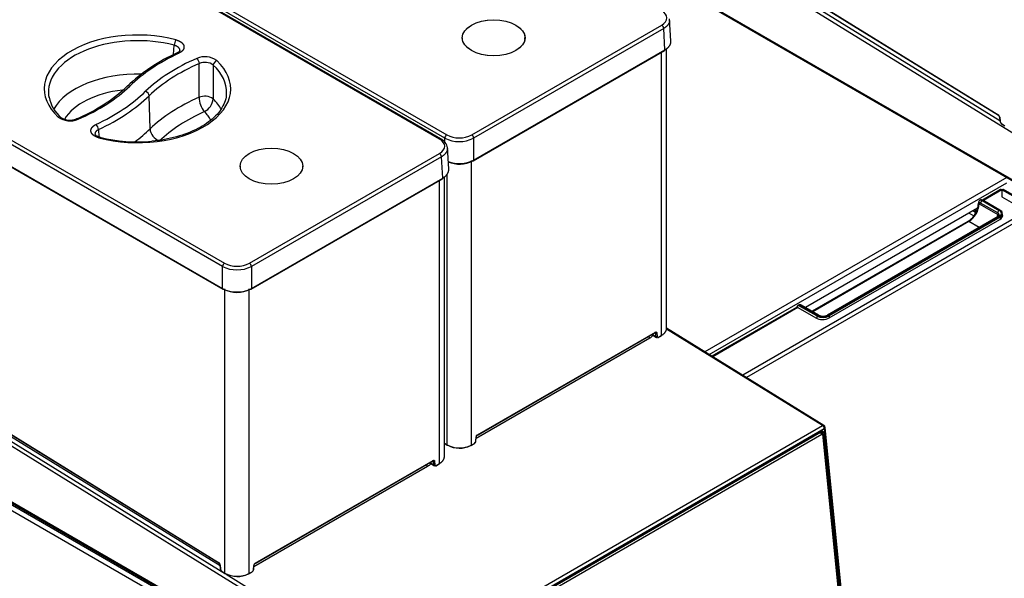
# Model space of a CAD drawing. Header units: millimetres. Extents: x -40 to 419, y 0 to 295.
# Tile 67 of 85: x 335 to 371, y 120 to 140. Entities that reach past the tile are written whole.
import ezdxf

# ---------------------------------------------------------------- set-up
doc = ezdxf.new("R2010")
doc.units = ezdxf.units.MM
doc.layers.add('BW4C_TWINTOWER_H', color=7, linetype='Continuous')
doc.layers.add('Standard', color=7, linetype='Continuous')

# ---------------------------------------------------------------- blocks, each defined once
blk = doc.blocks.new('SE')
at = {"layer": 'BW4C_TWINTOWER_H', "color": 7, "linetype": 'Continuous'}
for p, q in [((377.205, 132.658), (342.687, 153.979)), ((371.106, 136.591), (342.91, 154.007)), ((342.929, 154.181), (371.05, 136.811)), ((342.934, 154.167), (371.056, 136.798)), ((371.069, 136.786), (343.187, 154.008)), ((350.695, 135.929), (322.353, 152.292)), ((350.745, 135.934), (322.403, 152.297)), ((350.885, 135.96), (322.544, 152.323)), ((322.614, 152.443), (350.956, 136.08)), ((375.843, 131.972), (342.6, 151.165)), ((342.621, 151.119), (375.863, 131.926)), ((342.789, 131.286), (314.447, 147.649)), ((314.518, 147.768), (342.86, 131.405)), ((314.4, 146.872), (342.789, 130.481)), ((314.411, 146.847), (342.799, 130.457)), ((359.126, 139.5), (359.077, 140.307)), ((351.868, 136.08), (358.791, 140.077)), ((358.862, 139.957), (351.938, 135.96)), ((358.909, 139.18), (358.862, 139.957)), ((351.526, 139.615), (351.526, 139.569)), ((353.808, 139.569), (353.808, 139.615)), ((341.008, 139.006), (341.031, 139.346)), ((351.938, 135.156), (358.909, 139.18)), ((358.969, 129.024), (358.969, 139.232)), ((351.928, 135.132), (358.898, 139.156)), ((358.787, 128.779), (358.787, 139.092)), ((341.933, 137.45), (341.945, 138.679)), ((314.527, 137.873), (342.649, 120.503)), ((314.533, 137.859), (342.654, 120.49)), ((348.804, 116.268), (314.285, 137.589)), ((342.904, 120.078), (314.358, 137.71)), ((342.698, 120.378), (314.785, 137.619)), ((340.15, 136.296), (340.117, 137.503)), ((309.682, 137.081), (342.746, 117.991)), ((342.831, 118.138), (309.774, 137.224)), ((371.096, 136.73), (371.106, 136.586)), ((371.105, 136.72), (371.115, 136.576)), ((371.163, 136.496), (371.279, 136.425)), ((371.168, 136.483), (371.284, 136.411)), ((338.273, 136.273), (338.289, 136.007)), ((350.885, 135.816), (350.885, 135.96)), ((351.938, 135.96), (351.938, 135.156)), ((351.03, 134.826), (350.981, 135.633)), ((343.771, 131.405), (350.695, 135.402)), ((350.765, 135.283), (343.842, 131.286)), ((350.812, 134.506), (350.765, 135.283)), ((343.43, 134.941), (343.43, 134.895)), ((345.711, 134.895), (345.711, 134.941)), ((351.85, 135.143), (351.85, 124.774)), ((347.441, 115.583), (314.199, 134.775)), ((314.219, 134.729), (347.462, 115.537)), ((350.872, 124.35), (350.872, 134.558)), ((350.974, 124.791), (350.974, 134.646)), ((371.361, 134.526), (360.361, 128.175)), ((343.832, 130.457), (350.802, 134.481)), ((343.842, 130.481), (350.812, 134.506)), ((350.691, 124.105), (350.691, 134.417)), ((360.522, 128.076), (371.358, 134.332)), ((371.133, 134.088), (370.475, 133.707)), ((371.183, 134.083), (370.508, 133.692)), ((371.183, 134.083), (371.183, 133.82)), ((371.183, 133.82), (371.859, 133.429)), ((372.317, 133.428), (371.184, 134.082)), ((371.184, 134.082), (371.184, 133.819)), ((372.365, 133.433), (371.233, 134.087)), ((370.353, 133.566), (371.03, 133.175)), ((370.408, 133.71), (370.384, 133.696)), ((371.03, 133.236), (370.406, 133.597)), ((370.483, 133.703), (370.459, 133.689)), ((370.459, 133.689), (371.083, 133.328)), ((371.108, 133.343), (370.483, 133.703)), ((371.113, 133.343), (370.488, 133.703)), ((372.315, 133.429), (361.74, 127.324)), ((372.385, 133.307), (361.876, 127.239)), ((370.295, 133.407), (364.032, 129.79)), ((371.045, 133.107), (364.823, 129.515)), ((371.083, 133.104), (364.86, 129.511)), ((364.885, 129.497), (371.108, 133.089)), ((371.115, 133.077), (364.892, 129.485)), ((369.988, 133.229), (370.156, 133.132)), ((370.218, 133.258), (370.128, 133.31)), ((370.218, 133.258), (370.219, 133.363)), ((371.03, 133.236), (371.03, 133.175)), ((371.115, 133.077), (371.115, 133.006)), ((371.208, 133.118), (371.208, 133.208)), ((369.944, 132.927), (364.271, 129.652)), ((369.981, 132.923), (364.293, 129.639)), ((364.894, 129.414), (371.109, 133.003)), ((370.354, 132.708), (369.981, 132.923)), ((342.789, 130.481), (342.789, 131.286)), ((343.842, 131.286), (343.842, 130.481)), ((342.877, 120.117), (342.877, 130.468)), ((343.754, 130.468), (343.754, 120.1)), ((363.772, 129.879), (363.747, 129.865)), ((363.847, 129.871), (363.822, 129.857)), ((363.822, 129.857), (364.447, 129.497)), ((364.471, 129.511), (363.847, 129.871)), ((364.509, 129.515), (363.885, 129.875)), ((363.698, 129.795), (360.618, 128.016)), ((363.748, 129.79), (360.646, 127.999)), ((363.748, 129.79), (364.399, 129.414)), ((364.44, 129.485), (363.815, 129.845)), ((364.44, 129.485), (364.44, 129.394)), ((364.892, 129.485), (364.892, 129.413)), ((352.075, 125.139), (358.552, 128.879)), ((352.081, 125.152), (358.557, 128.891)), ((358.447, 128.818), (358.581, 128.735)), ((358.447, 128.791), (358.605, 128.693)), ((358.581, 128.735), (358.571, 128.862)), ((358.613, 128.864), (358.623, 128.737)), ((358.672, 128.713), (358.787, 128.779)), ((364.645, 125.493), (358.965, 129.002)), ((364.695, 125.498), (358.969, 129.035)), ((352.03, 125.03), (358.359, 128.684)), ((358.666, 128.699), (358.781, 128.765)), ((348.877, 116.389), (364.645, 125.493)), ((348.944, 116.279), (364.713, 125.382)), ((349.055, 116.291), (364.612, 125.272)), ((364.58, 125.234), (349.066, 116.277)), ((364.56, 125.242), (364.58, 125.234)), ((364.619, 125.175), (364.58, 125.234)), ((364.628, 125.239), (364.586, 125.258)), ((364.697, 125.224), (364.599, 125.265)), ((366.033, 111.478), (364.659, 125.189)), ((364.659, 125.189), (364.659, 125.153)), ((364.697, 125.224), (366.076, 111.461)), ((364.713, 125.382), (366.119, 111.349)), ((366.148, 111.39), (364.742, 125.423)), ((349.105, 116.218), (364.619, 125.175)), ((350.872, 124.854), (350.974, 124.791)), ((350.872, 124.844), (350.979, 124.778)), ((351.844, 124.761), (351.959, 124.827)), ((351.85, 124.774), (351.965, 124.84)), ((352.014, 124.921), (352.024, 125.06)), ((352.023, 124.931), (352.033, 125.073)), ((364.659, 125.153), (366.032, 111.442)), ((343.978, 120.464), (350.456, 124.204)), ((343.984, 120.478), (350.46, 124.217)), ((350.35, 124.143), (350.484, 124.06)), ((350.351, 124.116), (350.509, 124.019)), ((350.484, 124.06), (350.474, 124.188)), ((350.517, 124.19), (350.527, 124.062)), ((343.934, 120.355), (350.262, 124.009)), ((350.57, 124.025), (350.684, 124.091)), ((350.576, 124.039), (350.691, 124.105)), ((342.694, 120.422), (342.705, 120.278)), ((342.703, 120.412), (342.713, 120.268)), ((342.761, 120.188), (342.877, 120.117)), ((342.766, 120.175), (342.883, 120.103)), ((343.754, 120.1), (343.869, 120.166)), ((343.918, 120.247), (343.928, 120.386)), ((343.927, 120.257), (343.937, 120.399)), ((348.877, 116.389), (342.924, 120.066)), ((343.748, 120.086), (343.862, 120.152))]:
    blk.add_line(p, q, dxfattribs=at)
for centre, radius, start, end in [((341.409, 139.336), 0.379, 146.7513, 178.5706), ((343.979, 132.855), 6.834, 114.5557, 133.1122), ((342.148, 138.181), 0.745, 54.4727, 113.1173), ((342.15, 138.2), 0.521, 54.4218, 113.1682), ((335.126, 142.352), 6.149, 292.3553, 312.8518), ((337.723, 137.693), 1.275, 190.8504, 229.9556), ((342.137, 136.95), 0.539, 55.097, 112.2061), ((342.802, 137.481), 0.869, 182.0435, 219.4685), ((341.874, 137.441), 0.573, 296.5585, 355.1736), ((337.234, 137.335), 0.745, 234.4173, 293.0088), ((337.23, 137.198), 0.583, 235.7939, 293.7743), ((371, 136.719), 0.0964, 6.6663, 54.8172), ((338.014, 136.258), 0.26, 3.1798, 50.6752), ((371.246, 136.6), 0.14, 185.5724, 236.3231), ((339.691, 141.357), 5.533, 255.7178, 275.4018), ((351.412, 137.026), 1.189, 243.7205, 296.2795), ((351.412, 136.978), 1.007, 243.0918, 296.9082), ((350.552, 135.544), 0.435, 7.8102, 63.7424), ((351.412, 136.217), 1.184, 249.9721, 296.3983), ((351.412, 136.102), 1.085, 248.1733, 296.9082), ((369.62, 133.613), 0.711, 328.0416, 358.728), ((369.556, 133.557), 0.74, 301.5793, 334.2745), ((343.316, 132.352), 1.189, 243.7205, 296.2795), ((343.316, 132.303), 1.007, 243.0918, 296.9082), ((343.316, 131.542), 1.184, 243.6017, 296.3983), ((343.316, 131.427), 1.085, 243.0918, 296.9082), ((364.666, 129.831), 0.353, 243.6015, 296.3985), ((358.49, 128.842), 0.0652, 209.2014, 236.2059), ((358.59, 128.901), 0.0436, 243.6141, 301.9231), ((364.643, 125.413), 0.1, 5.721, 58.2975), ((351.881, 124.947), 0.143, 303.0885, 353.7454), ((352.149, 125.047), 0.125, 122.9659, 174.1644), ((352.102, 125.076), 0.0778, 123.5055, 174.9724), ((351.428, 125.631), 0.955, 241.5676, 296.2341), ((351.427, 125.562), 0.895, 241.0528, 296.6372), ((350.394, 124.167), 0.0652, 209.2014, 236.2059), ((350.494, 124.227), 0.0436, 243.6141, 301.9231), ((342.599, 120.411), 0.0964, 6.6663, 54.8172), ((342.844, 120.292), 0.14, 185.5724, 236.3231), ((343.784, 120.272), 0.143, 303.0885, 353.7454), ((344.052, 120.373), 0.125, 122.9659, 174.1644), ((344.005, 120.401), 0.0778, 123.5055, 174.9724), ((343.332, 120.956), 0.955, 241.5676, 296.2341), ((343.331, 120.888), 0.895, 241.0528, 296.6372)]:
    blk.add_arc(centre, radius, start, end, dxfattribs=at)
for centre, major_axis in [((352.667, 139.615), (-1.143, 0)), ((352.667, 139.615), (1.141, 0)), ((344.571, 134.941), (-1.143, 0)), ((344.571, 134.941), (1.141, 0))]:
    blk.add_ellipse(centre, major_axis=major_axis, ratio=0.57735, dxfattribs=at)
for centre, major_axis, ratio, start_param, end_param in [((339.692, 137.758), (3.396, 0), 0.57735, 1.145561, 3.693617), ((358.791, 139.995), (0.05, -0.0866), 0.57735, 0.820305, 2.356194), ((339.692, 137.638), (3.246, 0), 0.57735, 1.145561, 3.16011), ((358.873, 139.199), (-0.025, 0.0433), 0.57735, 3.141593, 3.961897), ((346.253, 135.5), (-7.967, 0), 0.57735, 5.398846, 5.744745), ((346.223, 135.517), (-7.263, 0), 0.57735, 5.357666, 5.744745), ((341.855, 138.744), (0.06, -0.138), 0.491057, 0.872475, 2.417091), ((339.692, 137.758), (-3.396, 0), 0.57735, 1.144594, 3.694843), ((346.223, 135.398), (-7.113, 0), 0.57735, 5.357666, 5.744745), ((342.581, 138.666), (0.102, 0.11), 0.694692, 0.931722, 2.476338), ((339.692, 137.638), (-3.246, 0), 0.57735, 3.123075, 3.694843), ((339.692, 136.443), (3.208, 0), 0.57735, 1.525417, 2.832983), ((333.178, 140.009), (7.263, 0), 0.57735, 5.354054, 5.744745), ((339.413, 137.736), (0.104, -0.108), 0.70097, 2.198239, 3.141453), ((339.692, 137.638), (3.246, 0), 0.57735, 3.16011, 3.248937), ((339.692, 136.125), (2.808, 0), 0.57735, 1.766916, 2.814239), ((333.148, 140.026), (7.967, 0), 0.57735, 5.395761, 5.744745), ((333.148, 139.907), (8.117, 0), 0.57735, 5.395761, 5.744745), ((339.988, 137.545), (0.104, -0.108), 0.70097, 0.653622, 2.198239), ((346.223, 134.202), (-7.074, 0), 0.57735, 5.363967, 5.744745), ((339.692, 136.443), (-3.208, 0), 0.57735, 3.450585, 3.680072), ((339.692, 137.638), (-3.246, 0), 0.57735, 3.083085, 3.123075), ((336.8, 136.607), (-0.103, -0.109), 0.695218, 3.139742, 4.074266), ((337.525, 136.527), (0.059, -0.138), 0.488698, 2.418435, 3.144255), ((346.223, 133.884), (-6.674, 0), 0.57735, 5.372444, 5.744745), ((339.692, 136.125), (-2.808, 0), 0.57735, 3.448209, 3.660025), ((371.072, 136.823), (0.0158, 0.0255), 0.556849, 2.373049, 3.141593), ((371.048, 136.747), (-0.04, 0.0693), 0.57735, 4.014257, 5.462881), ((371.126, 136.732), (0.0299, 0.0022), 0.524834, 3.145397, 3.887004), ((371.136, 136.588), (0.0299, 0.0022), 0.524834, 3.141593, 3.887004), ((371.164, 136.552), (-0.035, 0.0606), 0.57735, 0.872665, 2.321288), ((371.184, 136.509), (0.0158, 0.0255), 0.556849, 2.373049, 3.141593), ((333.148, 138.711), (8.156, 0), 0.57735, -0.659632, -0.53844), ((340.493, 136.187), (-0.278, 0.288), 0.70097, 0.653622, 2.198239), ((350.956, 135.998), (0.05, 0.0866), 0.57735, 0.785398, 2.321288), ((351.868, 135.998), (0.05, -0.0866), 0.57735, 0.820305, 2.356194), ((350.695, 135.847), (-0.05, -0.0866), 0.57735, 3.141637, 3.926991), ((350.695, 135.321), (0.05, -0.0866), 0.57735, 0.820305, 2.356194), ((351.903, 135.175), (-0.025, 0.0433), 0.57735, 2.356194, 3.141593), ((351.903, 135.175), (-0.025, 0.0433), 0.57735, 3.141593, 3.961897), ((350.777, 134.525), (-0.025, 0.0433), 0.57735, 3.141593, 3.961897), ((371.183, 134.001), (0.05, -0.0866), 0.57735, 2.356194, 3.141593), ((371.183, 134.003), (0.018, 0), 0.57735, 1.531503, 1.570796), ((371.184, 134.003), (-0.0485, -0.084), 0.57735, 3.141593, 3.926991), ((369.981, 133.352), (0.263, 0.455), 0.57735, 3.926991, 5.497787), ((370.406, 133.597), (0.075, 0), 0.57735, 3.139701, 3.926991), ((370.406, 133.536), (0.0375, -0.065), 0.57735, 2.356194, 3.926991), ((370.459, 133.566), (0.075, -0.13), 0.57735, 2.356194, 3.146667), ((370.459, 133.627), (-0.0375, -0.065), 0.57735, 3.926991, 5.497787), ((370.483, 133.58), (0.075, -0.13), 0.57735, 2.356194, 3.141593), ((370.483, 133.695), (-0.005, -0.00866), 0.57735, 3.141595, 3.926991), ((371.083, 133.267), (-0.0375, -0.065), 0.57735, 3.926991, 5.497787), ((370.888, 133.155), (-0.2, 0), 0.57735, 3.143203, 3.926991), ((370.888, 133.093), (-0.2, 0), 0.57735, 3.472949, 3.926991), ((371.083, 133.042), (0.0375, -0.065), 0.57735, 2.356194, 3.141593), ((370.888, 133.216), (-0.275, 0), 0.57735, 2.356194, 3.926991), ((371.108, 133.334), (-0.005, -0.00866), 0.57735, 3.141593, 3.926991), ((370.888, 133.216), (-0.31, 0), 0.57735, 2.356194, 3.926991), ((371.108, 133.081), (0.005, -0.00866), 0.57735, 0.785398, 2.356194), ((370.862, 133.146), (-0.35, 0), 0.57735, 2.356194, 3.278539), ((371.108, 133.334), (-0.005, -0.00866), 0.57735, 2.356195, 3.141593), ((370.888, 133.208), (-0.32, 0), 0.57735, 2.356194, 3.141593), ((369.981, 132.862), (0.0375, -0.065), 0.57735, 2.356194, 3.141593), ((342.86, 131.324), (0.05, 0.0866), 0.57735, 0.785398, 2.321288), ((343.771, 131.324), (0.05, -0.0866), 0.57735, 0.820305, 2.356194), ((342.824, 130.5), (0.025, 0.0433), 0.57735, 2.321288, 3.141593), ((342.824, 130.5), (0.025, 0.0433), 0.57735, 3.141593, 3.926991), ((343.807, 130.5), (-0.025, 0.0433), 0.57735, 2.356194, 3.141593), ((343.807, 130.5), (-0.025, 0.0433), 0.57735, 3.141593, 3.961897), ((363.822, 129.735), (0.075, -0.13), 0.57735, 2.356194, 3.898198), ((363.815, 129.731), (0.07, -0.121), 0.57735, 2.356194, 3.822004), ((363.847, 129.749), (0.075, -0.13), 0.57735, 2.356194, 3.141593), ((363.822, 129.849), (0.005, 0.00866), 0.57735, 0.785398, 2.356195), ((363.847, 129.81), (-0.0375, -0.065), 0.57735, 3.141593, 3.926991), ((363.748, 129.708), (0.05, -0.0866), 0.57735, 2.356194, 3.141593), ((364.447, 129.489), (-0.005, -0.00866), 0.57735, 3.926991, 5.497787), ((364.666, 129.623), (-0.31, 0), 0.57735, 0.785398, 2.356194), ((364.471, 129.45), (-0.0375, -0.065), 0.57735, 3.14159, 3.926991), ((364.666, 129.623), (0.275, 0), 0.57735, 3.926991, 5.497787), ((364.86, 129.45), (0.0375, -0.065), 0.57735, 2.356194, 3.139286), ((364.885, 129.489), (0.005, -0.00866), 0.57735, 0.785398, 2.356194), ((364.646, 129.557), (-0.35, 0), 0.57735, 0.785398, 2.356194), ((364.666, 129.615), (0.32, 0), 0.57735, 3.926991, 5.497787), ((357.922, 128.953), (0.617, -0.019), 0.597148, 5.516096, 5.826563), ((358.766, 128.791), (-0.015, 0.026), 0.57735, 3.141593, 3.926991), ((358.361, 128.764), (0.05, -0.0866), 0.57735, 4.673403, 5.462881), ((358.602, 128.749), (0.0299, 0.0024), 0.625473, 3.876335, 5.450175), ((358.672, 128.77), (0.035, 0.0607), 0.57735, 2.442905, 3.926381), ((358.651, 128.725), (-0.015, 0.026), 0.57735, 2.321288, 3.141593), ((358.651, 128.725), (-0.015, 0.026), 0.57735, 3.141593, 3.926991), ((364.588, 125.148), (-0.0399, -0.0917), 0.643408, 2.287173, 3.857969), ((364.621, 125.18), (-0.0431, -0.0989), 0.643408, 2.287173, 3.857969), ((364.623, 125.132), (-0.02, -0.0458), 0.643408, 2.287173, 3.857969), ((364.643, 125.413), (-0.0526, -0.0851), 0.556849, 3.141593, 3.943845), ((364.643, 125.413), (-0.05, 0.0866), 0.57735, 4.049164, 5.462881), ((364.643, 125.413), (-0.0995, -0.01), 0.502686, 2.302135, 3.141593), ((351.944, 124.853), (-0.015, 0.026), 0.57735, 3.141593, 3.926991), ((351.965, 124.898), (-0.035, -0.0607), 0.57735, 0.784789, 2.268265), ((351.993, 124.933), (-0.0299, 0.0022), 0.524834, 2.396181, 3.141591), ((350.995, 124.803), (0.0158, 0.0255), 0.556849, 2.373049, 3.141593), ((350.995, 124.803), (0.0158, 0.0255), 0.556849, 3.141593, 3.943845), ((351.829, 124.787), (-0.015, 0.026), 0.57735, 2.321288, 3.141593), ((351.829, 124.787), (-0.015, 0.026), 0.57735, 3.141593, 3.926991), ((350.265, 124.089), (0.05, -0.0866), 0.57735, 4.673403, 5.462881), ((349.826, 124.279), (0.617, -0.019), 0.597148, 5.516096, 5.826563), ((350.506, 124.075), (0.0299, 0.0024), 0.625473, 3.876335, 5.450175), ((350.576, 124.096), (0.035, 0.0607), 0.57735, 2.442905, 3.926381), ((350.555, 124.051), (-0.015, 0.026), 0.57735, 2.321288, 3.141593), ((350.555, 124.051), (-0.015, 0.026), 0.57735, 3.141593, 3.926991), ((350.669, 124.117), (-0.015, 0.026), 0.57735, 3.141593, 3.926991), ((342.67, 120.515), (0.0158, 0.0255), 0.556849, 2.373049, 3.141593), ((342.647, 120.439), (-0.04, 0.0693), 0.57735, 4.014257, 5.462881), ((342.724, 120.424), (0.0299, 0.0022), 0.524834, 3.145397, 3.887004), ((342.735, 120.28), (0.0299, 0.0022), 0.524834, 3.141591, 3.887004), ((342.763, 120.245), (-0.035, 0.0606), 0.57735, 0.872665, 2.321288), ((342.782, 120.201), (0.0158, 0.0255), 0.556849, 2.373049, 3.141593), ((343.847, 120.178), (-0.015, 0.026), 0.57735, 3.141593, 3.926991), ((343.869, 120.223), (-0.035, -0.0607), 0.57735, 0.784789, 2.268265), ((343.897, 120.259), (-0.0299, 0.0022), 0.524834, 2.396181, 3.141593), ((342.898, 120.129), (0.0158, 0.0255), 0.556849, 2.373049, 3.141593), ((342.898, 120.129), (0.0158, 0.0255), 0.556849, 3.141593, 3.943845), ((343.733, 120.112), (-0.015, 0.026), 0.57735, 2.321288, 3.141593), ((343.733, 120.112), (-0.015, 0.026), 0.57735, 3.141593, 3.926991)]:
    blk.add_ellipse(centre, major_axis=major_axis, ratio=ratio, start_param=start_param, end_param=end_param, dxfattribs=at)
for points in [[(358.791, 140.077), (358.911, 140.146), (359.049, 140.34), (358.911, 140.534), (358.791, 140.603)], [(341.236, 139.157), (341.235, 139.129), (341.202, 139.101), (341.138, 139.07)], [(341.139, 139.071), (341.157, 139.079), (341.182, 139.073), (341.203, 139.058)], [(338.288, 135.972), (338.299, 135.986), (338.311, 135.995), (338.322, 135.995)], [(350.695, 135.402), (350.814, 135.471), (350.952, 135.666), (350.814, 135.859), (350.695, 135.929)]]:
    blk.add_open_spline(points, degree=3, dxfattribs=at)
for points, degree, knots in [([(359.08, 140.263), (359.08, 140.258), (359.079, 140.248), (359.078, 140.233), (359.076, 140.219), (359.073, 140.204), (359.069, 140.19), (359.064, 140.175), (359.059, 140.161), (359.052, 140.146), (359.045, 140.132), (359.037, 140.118), (359.028, 140.105), (359.018, 140.091), (359.008, 140.077), (358.996, 140.064), (358.984, 140.051), (358.971, 140.038), (358.958, 140.026), (358.943, 140.014), (358.928, 140.002), (358.913, 139.99), (358.896, 139.979), (358.879, 139.968), (358.867, 139.961), (358.862, 139.957)], 3, [0.5, 0.5, 0.5, 0.5, 0.5217358, 0.5434717, 0.5652076, 0.5869437, 0.6086799, 0.6304163, 0.6521529, 0.6738898, 0.695627, 0.7173645, 0.7391024, 0.7608407, 0.7825794, 0.8043187, 0.8260585, 0.8477988, 0.8695397, 0.8912813, 0.9130235, 0.9347665, 0.9565102, 0.9782547, 1, 1, 1, 1]), ([(341.093, 139.544), (341.15, 139.529), (341.2, 139.505), (341.249, 139.482), (341.287, 139.453), (341.325, 139.423), (341.349, 139.389), (341.374, 139.355), (341.382, 139.319), (341.39, 139.282), (341.382, 139.245), (341.374, 139.209), (341.351, 139.175), (341.327, 139.141), (341.29, 139.111), (341.252, 139.081), (341.203, 139.058)], 2, [0, 0, 0, 0.125, 0.125, 0.25, 0.25, 0.375, 0.375, 0.5, 0.5, 0.625, 0.625, 0.75, 0.75, 0.875, 0.875, 1, 1, 1]), ([(341.236, 139.156), (341.236, 139.156), (341.236, 139.159), (341.237, 139.166), (341.236, 139.174), (341.235, 139.183), (341.233, 139.194), (341.229, 139.207), (341.221, 139.224), (341.21, 139.242), (341.195, 139.26), (341.177, 139.277), (341.154, 139.294), (341.128, 139.31), (341.098, 139.324), (341.066, 139.336), (341.042, 139.343), (341.031, 139.346)], 3, [0.4141831, 0.4141831, 0.4141831, 0.4141831, 0.4172039, 0.4390839, 0.4602027, 0.4805446, 0.5000991, 0.5399573, 0.5829221, 0.6288443, 0.6774693, 0.7284154, 0.7811597, 0.8350045, 0.8896668, 0.9448529, 1, 1, 1, 1]), ([(358.909, 139.18), (358.914, 139.184), (358.926, 139.191), (358.943, 139.202), (358.96, 139.213), (358.975, 139.224), (358.99, 139.236), (359.005, 139.249), (359.018, 139.261), (359.031, 139.274), (359.043, 139.287), (359.055, 139.3), (359.065, 139.313), (359.075, 139.327), (359.084, 139.341), (359.092, 139.355), (359.099, 139.369), (359.106, 139.383), (359.111, 139.397), (359.116, 139.412), (359.12, 139.426), (359.123, 139.441), (359.125, 139.456), (359.126, 139.47), (359.127, 139.485), (359.127, 139.495), (359.126, 139.5)], 3, [0, 0, 0, 0, 0.0217463, 0.0434917, 0.0652361, 0.0869797, 0.1087224, 0.1304644, 0.1522056, 0.1739461, 0.195686, 0.2174253, 0.239164, 0.2609021, 0.2826398, 0.3043771, 0.326114, 0.3478505, 0.3695867, 0.3913226, 0.4130584, 0.4347939, 0.4565294, 0.4782647, 0.5, 0.5215705, 0.5215705, 0.5215705, 0.5215705]), ([(342.453, 138.623), (342.452, 138.387), (342.45, 138.15), (342.449, 137.913), (342.448, 137.74), (342.447, 137.566), (342.445, 137.393)], 3, [0, 0, 0, 0, 0.576995, 0.576995, 0.576995, 1, 1, 1, 1]), ([(342.925, 137.536), (342.925, 137.506), (342.921, 137.399), (342.847, 137.195), (342.701, 136.947), (342.488, 136.711), (342.218, 136.495), (341.895, 136.303), (341.527, 136.138), (341.118, 136.004), (340.684, 135.908), (340.365, 135.856), (340.214, 135.849), (340.212, 135.849)], 3, [0, 0, 0, 0, 0.035663, 0.146944, 0.256328, 0.363577, 0.469626, 0.57525, 0.680812, 0.786461, 0.892253, 0.998177, 1, 1, 1, 1]), ([(338.288, 135.972), (338.23, 135.988), (338.18, 136.011), (338.131, 136.034), (338.093, 136.064), (338.055, 136.094), (338.031, 136.127), (338.007, 136.162), (337.998, 136.198), (337.99, 136.234), (337.999, 136.271), (338.007, 136.308), (338.031, 136.342), (338.054, 136.376), (338.092, 136.406), (338.129, 136.436), (338.179, 136.459)], 2, [0, 0, 0, 0.125, 0.125, 0.25, 0.25, 0.375, 0.375, 0.5, 0.5, 0.625, 0.625, 0.75, 0.75, 0.875, 0.875, 1, 1, 1]), ([(338.273, 136.273), (338.268, 136.27), (338.258, 136.266), (338.244, 136.258), (338.231, 136.25), (338.219, 136.241), (338.207, 136.232), (338.196, 136.223), (338.187, 136.214), (338.178, 136.204), (338.17, 136.194), (338.164, 136.185), (338.158, 136.175), (338.154, 136.165), (338.15, 136.155), (338.147, 136.145), (338.146, 136.136), (338.144, 136.127), (338.144, 136.118), (338.144, 136.113), (338.145, 136.11)], 3, [0, 0, 0, 0, 0.0275257, 0.0551589, 0.0827981, 0.1103638, 0.1377957, 0.1650506, 0.1920992, 0.2189243, 0.2454976, 0.2717, 0.2974483, 0.3226735, 0.3473152, 0.3713215, 0.3946488, 0.417262, 0.4391329, 0.4581766, 0.4581766, 0.4581766, 0.4581766]), ([(338.328, 135.994), (338.297, 136.003), (338.246, 136.018), (338.189, 136.048), (338.153, 136.079), (338.147, 136.1), (338.144, 136.112)], 3, [0, 0, 0, 0, 0.265778, 0.51762, 0.76065, 1, 1, 1, 1]), ([(350.983, 135.588), (350.983, 135.583), (350.983, 135.574), (350.982, 135.559), (350.979, 135.544), (350.976, 135.53), (350.973, 135.515), (350.968, 135.501), (350.962, 135.486), (350.956, 135.472), (350.949, 135.458), (350.94, 135.444), (350.931, 135.43), (350.922, 135.416), (350.911, 135.403), (350.9, 135.39), (350.888, 135.377), (350.875, 135.364), (350.861, 135.351), (350.847, 135.339), (350.832, 135.327), (350.816, 135.316), (350.8, 135.304), (350.783, 135.293), (350.771, 135.286), (350.765, 135.283)], 3, [0.5, 0.5, 0.5, 0.5, 0.5217358, 0.5434717, 0.5652076, 0.5869437, 0.6086799, 0.6304163, 0.6521529, 0.6738898, 0.695627, 0.7173645, 0.7391024, 0.7608407, 0.7825794, 0.8043187, 0.8260585, 0.8477988, 0.8695397, 0.8912813, 0.9130235, 0.9347665, 0.9565102, 0.9782547, 1, 1, 1, 1]), ([(350.812, 134.506), (350.818, 134.509), (350.83, 134.516), (350.847, 134.527), (350.863, 134.538), (350.879, 134.55), (350.894, 134.562), (350.908, 134.574), (350.922, 134.587), (350.935, 134.599), (350.947, 134.612), (350.958, 134.626), (350.969, 134.639), (350.979, 134.653), (350.987, 134.666), (350.996, 134.68), (351.003, 134.694), (351.009, 134.709), (351.015, 134.723), (351.02, 134.737), (351.023, 134.752), (351.027, 134.767), (351.029, 134.781), (351.03, 134.796), (351.03, 134.811), (351.03, 134.82), (351.03, 134.825)], 3, [0, 0, 0, 0, 0.0217463, 0.0434917, 0.0652361, 0.0869797, 0.1087224, 0.1304644, 0.1522056, 0.1739461, 0.195686, 0.2174253, 0.239164, 0.2609021, 0.2826398, 0.3043771, 0.326114, 0.3478505, 0.3695867, 0.3913226, 0.4130584, 0.4347939, 0.4565294, 0.4782647, 0.5, 0.5215705, 0.5215705, 0.5215705, 0.5215705]), ([(370.384, 133.694), (370.38, 133.692), (370.365, 133.686), (370.345, 133.661), (370.332, 133.628), (370.331, 133.607), (370.331, 133.597)], 3, [0, 0, 0, 0, 0.109679, 0.438314, 0.751787, 1, 1, 1, 1]), ([(371.019, 133.092), (371.02, 133.097), (371.024, 133.114), (371.029, 133.142), (371.029, 133.164), (371.03, 133.175)], 3, [0.8876515, 0.8876515, 0.8876515, 0.8876515, 0.909075, 0.9547614, 1, 1, 1, 1]), ([(371.088, 133.155), (371.088, 133.154), (371.089, 133.149), (371.082, 133.134), (371.058, 133.117), (371.045, 133.107)], 3, [0, 0, 0, 0, 0.163769, 0.620955, 1, 1, 1, 1]), ([(363.885, 129.875), (363.867, 129.883), (363.841, 129.895), (363.799, 129.892), (363.781, 129.882), (363.773, 129.878)], 3, [0, 0, 0, 0, 0.451252, 0.790624, 1, 1, 1, 1]), ([(358.557, 128.891), (358.557, 128.886), (358.555, 128.88), (358.546, 128.875), (358.54, 128.876), (358.535, 128.879)], 3, [0, 0, 0, 0, 0.493638, 0.493638, 1, 1, 1, 1]), ([(358.571, 128.862), (358.57, 128.864), (358.57, 128.867), (358.568, 128.872), (358.566, 128.876), (358.564, 128.879), (358.561, 128.881), (358.558, 128.883), (358.555, 128.884), (358.551, 128.884), (358.548, 128.884), (358.545, 128.884), (358.541, 128.883), (358.538, 128.881), (358.536, 128.88), (358.535, 128.879)], 3, [0, 0, 0, 0, 0.093682, 0.184568, 0.27266, 0.357956, 0.440459, 0.520168, 0.597084, 0.671209, 0.742542, 0.811087, 0.876843, 0.939814, 1, 1, 1, 1]), ([(358.557, 128.891), (358.567, 128.897), (358.577, 128.899), (358.587, 128.9), (358.595, 128.896), (358.603, 128.892), (358.607, 128.884), (358.612, 128.876), (358.613, 128.864)], 2, [0, 0, 0, 0.25, 0.25, 0.5, 0.5, 0.75, 0.75, 1, 1, 1]), ([(358.787, 128.779), (358.793, 128.783), (358.805, 128.79), (358.822, 128.801), (358.839, 128.814), (358.856, 128.827), (358.872, 128.84), (358.887, 128.855), (358.901, 128.87), (358.914, 128.886), (358.926, 128.903), (358.937, 128.921), (358.946, 128.939), (358.954, 128.958), (358.961, 128.978), (358.965, 128.998), (358.968, 129.018), (358.969, 129.031), (358.969, 129.038)], 3, [0, 0, 0, 0, 0.0262991, 0.0532952, 0.0809882, 0.1093783, 0.1384656, 0.1682501, 0.1987319, 0.2299111, 0.2617877, 0.2943617, 0.3276333, 0.3616024, 0.3962691, 0.4316334, 0.4676954, 0.4999627, 0.4999627, 0.4999627, 0.4999627]), ([(358.65, 128.701), (358.633, 128.691), (358.615, 128.689), (358.59, 128.701), (358.582, 128.716), (358.581, 128.735)], 3, [0, 0, 0, 0, 0.5, 0.5, 1, 1, 1, 1]), ([(352.024, 125.06), (352.029, 125.063), (352.033, 125.066), (352.033, 125.075), (352.029, 125.08), (352.024, 125.083)], 3, [0, 0, 0, 0, 0.493629, 0.493629, 1, 1, 1, 1]), ([(352.081, 125.152), (352.081, 125.146), (352.078, 125.141), (352.07, 125.136), (352.064, 125.137), (352.059, 125.141)], 3, [0, 0, 0, 0, 0.5, 0.5, 1, 1, 1, 1]), ([(350.46, 124.217), (350.46, 124.211), (350.458, 124.205), (350.45, 124.201), (350.443, 124.202), (350.438, 124.205)], 3, [0, 0, 0, 0, 0.493638, 0.493638, 1, 1, 1, 1]), ([(350.474, 124.188), (350.474, 124.189), (350.474, 124.193), (350.472, 124.197), (350.47, 124.201), (350.468, 124.204), (350.465, 124.207), (350.462, 124.208), (350.458, 124.209), (350.455, 124.21), (350.452, 124.21), (350.448, 124.209), (350.445, 124.208), (350.442, 124.207), (350.439, 124.206), (350.438, 124.205)], 3, [0, 0, 0, 0, 0.093682, 0.184568, 0.27266, 0.357956, 0.440459, 0.520168, 0.597084, 0.671209, 0.742542, 0.811087, 0.876843, 0.939814, 1, 1, 1, 1]), ([(350.46, 124.217), (350.471, 124.223), (350.481, 124.224), (350.491, 124.226), (350.499, 124.222), (350.506, 124.218), (350.511, 124.21), (350.516, 124.201), (350.517, 124.19)], 2, [0, 0, 0, 0.25, 0.25, 0.5, 0.5, 0.75, 0.75, 1, 1, 1]), ([(350.691, 124.105), (350.697, 124.108), (350.709, 124.115), (350.726, 124.127), (350.743, 124.139), (350.759, 124.152), (350.775, 124.166), (350.79, 124.18), (350.804, 124.196), (350.818, 124.212), (350.83, 124.229), (350.841, 124.246), (350.85, 124.265), (350.858, 124.284), (350.864, 124.304), (350.869, 124.324), (350.872, 124.344), (350.872, 124.357), (350.872, 124.363)], 3, [0, 0, 0, 0, 0.0262991, 0.0532952, 0.0809882, 0.1093783, 0.1384656, 0.1682501, 0.1987319, 0.2299111, 0.2617877, 0.2943617, 0.3276333, 0.3616024, 0.3962691, 0.4316334, 0.4676954, 0.4999627, 0.4999627, 0.4999627, 0.4999627]), ([(350.554, 124.027), (350.536, 124.017), (350.519, 124.015), (350.493, 124.027), (350.486, 124.041), (350.484, 124.06)], 3, [0, 0, 0, 0, 0.5, 0.5, 1, 1, 1, 1]), ([(343.928, 120.386), (343.933, 120.388), (343.937, 120.392), (343.937, 120.401), (343.933, 120.405), (343.928, 120.408)], 3, [0, 0, 0, 0, 0.493629, 0.493629, 1, 1, 1, 1]), ([(343.984, 120.478), (343.984, 120.471), (343.982, 120.466), (343.974, 120.462), (343.968, 120.463), (343.962, 120.466)], 3, [0, 0, 0, 0, 0.5, 0.5, 1, 1, 1, 1])]:
    blk.add_open_spline(points, degree=degree, knots=knots, dxfattribs=at)

msp = doc.modelspace()

# ---------------------------------------------------------------- block references
at = {"layer": 'Standard'}
msp.add_blockref('SE', (0, 0), dxfattribs=at)

doc.saveas('drawing.dxf')
